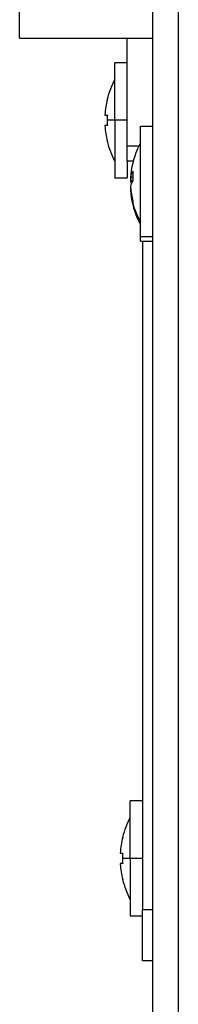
# Model space of a CAD drawing. Header units: millimetres. Extents: x 158 to 846, y 86 to 749.
# Tile 72 of 95: x 655.95 to 657.5, y 595.26 to 604.86. Entities that reach past the tile are written whole.
import ezdxf

# ---------------------------------------------------------------- set-up
doc = ezdxf.new("R2010")
doc.units = ezdxf.units.MM
doc.layers.add('1', color=7, linetype='CONTINUOUS', true_color=0xffffff)

msp = doc.modelspace()

# ---------------------------------------------------------------- linework, layer by layer
at = {"layer": '1', "color": 7, "linetype": 'Continuous'}
for p, q in [((657.2454, 509.9093), (657.2454, 619.8093)), ((655.9454, 604.6793), (655.9454, 605.4293)), ((655.9454, 604.6793), (657.2454, 604.6793)), ((656.9954, 603.6257), (656.9954, 604.6793)), ((656.9954, 604.4393), (656.8754, 604.4393)), ((656.8754, 603.8793), (656.8754, 604.4393)), ((656.8021, 604.0843), (656.8005, 604.0843)), ((656.7787, 603.9293), (656.8021, 603.9293)), ((656.8754, 603.8793), (656.8754, 603.3193)), ((656.8021, 603.8293), (656.7787, 603.8293)), ((657.2454, 603.8193), (657.1254, 603.8193)), ((657.1254, 602.7417), (657.1254, 603.8193)), ((656.8005, 603.6743), (656.8021, 603.6743)), ((656.9954, 603.4793), (656.9954, 603.6257)), ((656.9954, 603.4793), (656.9954, 603.3193)), ((657.0544, 603.4793), (656.9954, 603.4793)), ((656.8754, 603.3193), (656.9954, 603.3193)), ((657.0287, 603.3265), (657.0506, 603.3265)), ((657.0287, 603.3093), (657.0302, 603.3093)), ((657.0287, 603.291), (657.0518, 603.291)), ((657.0287, 603.2845), (657.0478, 603.2845)), ((657.0302, 603.2093), (657.0287, 603.2093)), ((657.0287, 603.1921), (657.0321, 603.1921)), ((657.0287, 603.1894), (657.0324, 603.1894)), ((657.1254, 602.6993), (657.1254, 602.7417)), ((657.1254, 602.6993), (657.2454, 602.6993)), ((657.1454, 602.6995), (657.1454, 596.1793)), ((657.1454, 597.2393), (657.0254, 597.2393)), ((657.0254, 596.6793), (657.0254, 597.2393)), ((656.9521, 596.8843), (656.9505, 596.8843)), ((656.9287, 596.7293), (656.9521, 596.7293)), ((657.0254, 596.6793), (657.0254, 596.1193)), ((656.9521, 596.6293), (656.9287, 596.6293)), ((656.9505, 596.4743), (656.9521, 596.4743)), ((657.1454, 595.6793), (657.1454, 596.1793)), ((657.0254, 596.1193), (657.1454, 596.1193)), ((657.2454, 595.6793), (657.1454, 595.6793))]:
    msp.add_line(p, q, dxfattribs=at)
at = {"layer": '1', "color": 252, "linetype": 'Continuous'}
for p, q in [((657.4954, 619.7093), (657.4954, 510.0093)), ((656.8754, 603.8793), (656.8005, 603.8793)), ((656.9954, 603.8793), (656.8754, 603.8793)), ((657.1085, 603.6257), (656.9954, 603.6257)), ((657.2454, 602.7417), (657.1254, 602.7417)), ((657.0254, 596.6793), (656.9505, 596.6793)), ((657.1454, 596.6793), (657.0254, 596.6793)), ((657.1454, 596.1793), (657.2454, 596.1793))]:
    msp.add_line(p, q, dxfattribs=at)
at = {"layer": '1', "color": 7, "linetype": 'Continuous'}
for centre, radius, start, end in [((657.6254, 603.8793), 0.85, 151.92751, 166.04401), ((657.6254, 603.8793), 0.8485, 166.01931, 176.28359), ((657.6254, 603.8793), 0.8249, 176.52502, 180), ((657.6254, 603.8793), 0.8249, 180, 183.47498), ((657.6254, 603.8793), 0.8485, 183.71641, 193.98069), ((657.6254, 603.8793), 0.85, 193.95599, 208.07249), ((657.8754, 603.2593), 0.85, 151.92751, 171.13835), ((657.8754, 603.2593), 0.8485, 175.45669, 176.28359), ((657.8754, 603.2593), 0.8485, 183.71641, 184.54331), ((657.8754, 603.2593), 0.85, 188.86165, 208.07249), ((657.7754, 596.6793), 0.85, 151.92751, 166.04401), ((657.7754, 596.6793), 0.8485, 166.01931, 176.28359), ((657.7754, 596.6793), 0.8249, 176.52502, 180), ((657.7754, 596.6793), 0.8249, 180, 183.47498), ((657.7754, 596.6793), 0.8485, 183.71641, 193.98069), ((657.7754, 596.6793), 0.85, 193.95599, 208.07249)]:
    msp.add_arc(centre, radius, start, end, dxfattribs=at)
for centre, major_axis, ratio, start_param, end_param in [((657.6254, 603.9318), (-0.8468, 0), 0.707107, 6.27901, 6.287361), ((657.6254, 603.8268), (0.8468, 0), 0.707107, 3.137417, 3.145768), ((657.8754, 603.2784), (-0.8485, 0), 0.924225, 6.140074, 6.218322), ((657.8754, 603.3055), (-0.8485, 0), 0.381849, 6.039176, 6.218322), ((657.8754, 603.3376), (-0.8249, 0), 0.924225, 6.222535, 6.343835), ((657.8754, 603.3279), (-0.8468, 0), 0.383517, 6.27901, 6.287361), ((657.8754, 603.2402), (0.8485, 0), 0.924225, 3.031316, 3.076729), ((657.8754, 603.3118), (-0.8468, 0), 0.707107, 6.27901, 6.287361), ((657.8754, 603.2131), (0.8485, 0), 0.381849, 2.897584, 3.076729), ((657.8754, 603.2878), (-0.8468, 0), 0.923534, 6.27901, 6.287361), ((657.8754, 603.3055), (-0.8485, 0), 0.381849, 0.064864, 0.143112), ((657.8754, 603.2308), (0.8468, 0), 0.923534, 3.137417, 3.145768), ((657.8754, 603.2784), (-0.8485, 0), 0.924225, 0.064864, 0.244009), ((657.8754, 603.2068), (0.8468, 0), 0.707107, 3.137417, 3.145768), ((657.8754, 603.1907), (0.8468, 0), 0.383517, 3.137417, 3.145768), ((657.8754, 603.2402), (0.8485, 0), 0.924225, 3.206456, 3.385602), ((657.8754, 603.0698), (0.8249, 0), 0.381849, 3.080943, 3.141593), ((657.8754, 603.0698), (0.8249, 0), 0.381849, 3.141593, 3.202243), ((657.7754, 596.7318), (-0.8468, 0), 0.707107, 6.27901, 6.287361), ((657.7754, 596.6268), (0.8468, 0), 0.707107, 3.137417, 3.145768)]:
    msp.add_ellipse(centre, major_axis=major_axis, ratio=ratio, start_param=start_param, end_param=end_param, dxfattribs=at)
at = {"layer": '1', "color": 252, "linetype": 'Continuous'}
msp.add_ellipse((657.8754, 603.2593), major_axis=(0.85, 0), ratio=0.924225, start_param=3.385171, end_param=3.63155, dxfattribs=at)

doc.saveas('drawing.dxf')
